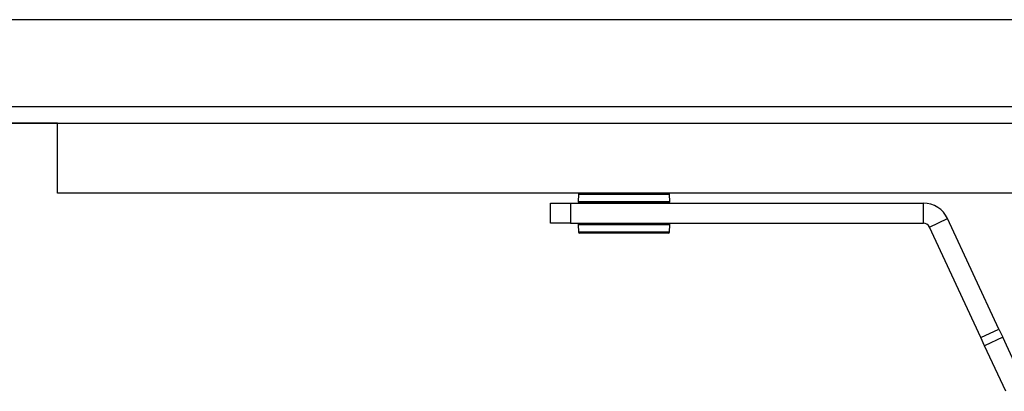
# Model space of a CAD drawing. Header units: millimetres. Extents: x 0 to 420, y 0 to 297.
# Tile 2 of 9: x 166 to 197, y 66 to 78. Entities that reach past the tile are written whole.
import ezdxf

# ---------------------------------------------------------------- set-up
doc = ezdxf.new("R2010")
doc.units = ezdxf.units.MM

msp = doc.modelspace()

# ---------------------------------------------------------------- linework, layer by layer
at = {"color": 7, "linetype": 'Continuous', "lineweight": 25}
for p, q in [((205.8646163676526, 77.69639354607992), (58.32773901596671, 77.69639354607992)), ((61.80539398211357, 74.95642296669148), (199.8577577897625, 74.95642296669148)), ((166.8727273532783, 74.4295055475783), (87.44717290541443, 74.4295055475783)), ((166.8727273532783, 72.21645238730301), (166.8727273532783, 74.4295055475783)), ((166.8727273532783, 74.4295055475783), (199.5416073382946, 74.4295055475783)), ((199.5416073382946, 72.21645238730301), (166.8727273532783, 72.21645238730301)), ((174.982890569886, 72.21645238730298), (174.982890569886, 72.21118321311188)), ((176.6667972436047, 72.21118321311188), (176.6667972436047, 72.21645238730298)), ((183.3553892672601, 72.17650513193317), (183.3437911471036, 71.95519981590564)), ((183.3787446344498, 72.17650513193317), (183.3553892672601, 72.17650513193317)), ((186.23612761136, 72.17650513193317), (183.3787446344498, 72.17650513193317)), ((186.2477257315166, 71.95519981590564), (186.23612761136, 72.17650513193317)), ((182.4773217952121, 71.26800103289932), (182.4773217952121, 71.9003019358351)), ((182.4773217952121, 71.9003019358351), (183.1096226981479, 71.9003019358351)), ((183.1096226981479, 71.9003019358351), (183.1096226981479, 71.26800103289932)), ((183.1096226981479, 71.9003019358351), (194.2700959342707, 71.9003019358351)), ((183.3437911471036, 71.95519981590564), (186.2477257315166, 71.95519981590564)), ((183.408747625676, 71.91084028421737), (183.3858867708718, 71.91084028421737)), ((186.2056301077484, 71.91084028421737), (183.408747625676, 71.91084028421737)), ((183.5100799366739, 71.91084028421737), (183.5100799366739, 71.9003019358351)), ((186.0814369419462, 71.9003019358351), (186.0814369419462, 71.91084028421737)), ((194.2700959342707, 71.26800103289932), (194.2700959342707, 71.9003019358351)), ((194.4611156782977, 71.14630803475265), (195.0341749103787, 71.41352994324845)), ((196.6618674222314, 67.92293208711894), (195.0341749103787, 71.41352994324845)), ((183.1096226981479, 71.26800103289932), (182.4773217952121, 71.26800103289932)), ((183.1096226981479, 71.26800103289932), (194.2700959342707, 71.26800103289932)), ((183.3437911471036, 71.21310315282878), (183.3553892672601, 70.99179783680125)), ((186.2477257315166, 71.21310315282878), (183.3437911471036, 71.21310315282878)), ((183.3858867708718, 71.25746268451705), (186.2056301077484, 71.25746268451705)), ((183.5100799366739, 71.26800103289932), (183.5100799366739, 71.25746268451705)), ((186.0814369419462, 71.25746268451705), (186.0814369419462, 71.26800103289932)), ((186.23612761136, 70.99179783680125), (186.2477257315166, 71.21310315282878)), ((196.0888081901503, 67.65571017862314), (194.4611156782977, 71.14630803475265)), ((183.3553892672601, 70.99179783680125), (186.23612761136, 70.99179783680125)), ((183.4201576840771, 70.95185058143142), (183.3974848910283, 70.95185058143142)), ((186.1940319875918, 70.95185058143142), (183.4201576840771, 70.95185058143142)), ((196.0888081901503, 67.65571017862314), (196.6618674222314, 67.92293208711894)), ((196.6618674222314, 67.92293208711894), (196.7822224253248, 67.66482995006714)), ((196.2091631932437, 67.39760804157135), (196.0888081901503, 67.65571017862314)), ((196.7822224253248, 67.66482995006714), (196.2091631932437, 67.39760804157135)), ((197.4536848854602, 66.22487405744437), (196.7822224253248, 67.66482995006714)), ((196.8806256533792, 65.95765214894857), (196.2091631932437, 67.39760804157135))]:
    msp.add_line(p, q, dxfattribs=at)
at = {"color": 7, "linetype": 'Continuous'}
msp.add_line((70.13068920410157, 74.4295055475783), (197.433937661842, 74.4295055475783), dxfattribs=at)
at = {"color": 7, "linetype": 'Continuous', "lineweight": 25}
for centre, radius, start, end in [((183.3974848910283, 72.17429899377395), 0.04215339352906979, 90, 177.0000000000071), ((186.1940319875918, 72.17429899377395), 0.04215339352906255, 2.999999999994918, 90), ((183.3858867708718, 71.95299367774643), 0.04215339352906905, 177.0000000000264, 270.0000000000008), ((186.2056301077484, 71.95299367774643), 0.04215339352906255, 270.0000000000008, 2.999999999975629), ((194.2700959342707, 71.05723406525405), 0.8430678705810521, 25.00000000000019, 90), ((183.3858867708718, 71.21530929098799), 0.04215339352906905, 90, 182.9999999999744), ((186.2056301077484, 71.21530929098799), 0.04215339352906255, 357.0000000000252, 90), ((194.2700959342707, 71.05723406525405), 0.2107669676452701, 25.00000000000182, 90), ((183.3974848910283, 70.99400397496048), 0.04215339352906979, 182.9999999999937, 270.0000000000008), ((186.1940319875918, 70.99400397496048), 0.04215339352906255, 270.0000000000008, 357.0000000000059)]:
    msp.add_arc(centre, radius, start, end, dxfattribs=at)

doc.saveas('drawing.dxf')
